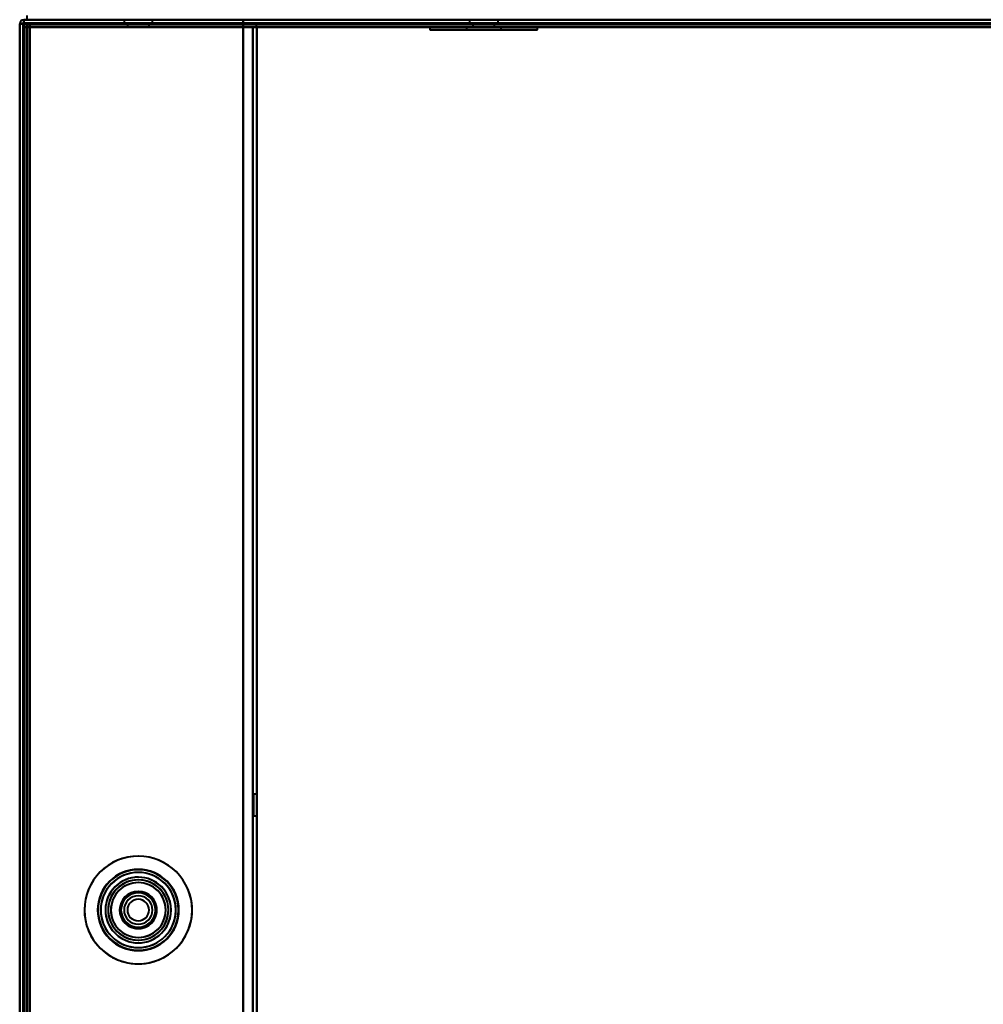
# Model space of a CAD drawing. Header units: millimetres. Extents: x -1442 to 3067, y -120 to 936.
# Tile 41 of 72: x -287 to -145, y 683 to 828. Entities that reach past the tile are written whole.
import ezdxf

# ---------------------------------------------------------------- set-up
doc = ezdxf.new("R2010")
doc.units = ezdxf.units.MM
doc.layers.add('G-IMPT', color=8, linetype='Continuous', lineweight=40)

# ---------------------------------------------------------------- blocks, each defined once
blk = doc.blocks.new('NEXA 400 CALQUES_dwg-748074-Gauche')
at = {"layer": 'G-IMPT'}
for p, q in [((-285.9, 828.37), (-285.9, 828.97)), ((-287, 827.77), (-287, 128.97)), ((-287, 827.77), (-287, 128.97)), ((-287, 827.77), (-286.4, 827.77)), ((-287, 827.77), (-286.4, 827.77)), ((-286.4, 827.77), (-287, 827.77)), ((-287, 827.77), (-286.4, 827.77)), ((-286.4, 827.77), (-287, 827.77)), ((-286.4, 827.77), (-287, 827.77)), ((-286.4, 827.77), (-287, 827.77)), ((-287, 827.77), (-286.4, 827.77)), ((249.4, 828.37), (-286.4, 828.37)), ((-286.4, 827.77), (-286.4, 828.37)), ((-286.4, 828.37), (-286.4, 827.77)), ((-286.4, 828.37), (-286.4, 827.77)), ((-286.4, 827.77), (-286.4, 828.37)), ((-285.9, 828.37), (248.9, 828.37)), ((248.9, 827.87), (-285.9, 827.87)), ((-285.9, 827.27), (-285.9, 827.87)), ((-285.9, 827.87), (-285.9, 827.27)), ((-285.9, 827.27), (-285.9, 827.87)), ((-285.9, 827.87), (-285.9, 827.27)), ((-271.6, 828.37), (-271.6, 827.87)), ((-271.6, 828.37), (-271.6, 827.87)), ((-271.6, 828.37), (-271.6, 827.87)), ((-267.4, 827.87), (-271.6, 827.87)), ((-267.4, 827.87), (-271.6, 827.87)), ((-267.4, 827.87), (-271.6, 827.87)), ((-267.4, 827.87), (-271.6, 827.87)), ((-267.4, 827.87), (-271.6, 827.87)), ((-267.4, 827.87), (-271.6, 827.87)), ((-271.6, 827.87), (-267.4, 827.87)), ((-271.6, 827.87), (-267.4, 827.87)), ((-271.6, 827.87), (-267.4, 827.87)), ((-271.6, 827.87), (-267.4, 827.87)), ((-271.6, 827.87), (-267.4, 827.87)), ((-271.6, 827.87), (-267.4, 827.87)), ((-271.1, 827.87), (-271.1, 827.37)), ((-271.1, 827.87), (-271.1, 827.37)), ((-271.1, 827.87), (-271.1, 827.37)), ((-269.5, 827.87), (-271.1, 827.87)), ((-267.9, 827.87), (-271.1, 827.87)), ((-269.5, 827.87), (-271.1, 827.87)), ((-267.9, 827.87), (-271.1, 827.87)), ((-269.5, 827.87), (-271.1, 827.87)), ((-267.9, 827.87), (-271.1, 827.87)), ((-271.1, 827.87), (-269.5, 827.87)), ((-271.1, 827.87), (-269.5, 827.87)), ((-271.1, 827.87), (-269.5, 827.87)), ((-267.9, 827.87), (-269.5, 827.87)), ((-267.9, 827.87), (-269.5, 827.87)), ((-267.9, 827.87), (-269.5, 827.87)), ((-269.5, 827.87), (-267.9, 827.87)), ((-269.5, 827.87), (-267.9, 827.87)), ((-269.5, 827.87), (-267.9, 827.87)), ((-267.9, 827.37), (-267.9, 827.87)), ((-267.9, 827.37), (-267.9, 827.87)), ((-267.9, 827.37), (-267.9, 827.87)), ((-267.4, 827.87), (-267.4, 828.37)), ((-267.4, 827.87), (-267.4, 828.37)), ((-267.4, 827.87), (-267.4, 828.37)), ((-218.5, 828.37), (-224.5, 828.37)), ((-218.5, 828.37), (-222.95, 828.37)), ((-222.95, 828.37), (-218.5, 828.37)), ((-214.05, 828.37), (-222.61, 828.37)), ((-221.05, 828.37), (-218.5, 828.37)), ((-218.5, 828.37), (-221.05, 828.37)), ((-220.86, 828.37), (-215.95, 828.37)), ((-220.6, 828.37), (-220.6, 827.87)), ((-220.6, 828.37), (-220.6, 827.87)), ((-220.6, 828.37), (-216.4, 828.37)), ((-220.6, 828.37), (-216.4, 828.37)), ((-218.5, 828.37), (-220.6, 828.37)), ((-220.6, 827.87), (-218.5, 827.87)), ((-218.5, 827.87), (-220.6, 827.87)), ((-220.6, 827.87), (-218.5, 827.87)), ((-218.5, 827.87), (-220.6, 827.87)), ((-220.1, 827.87), (-220.1, 827.37)), ((-220.1, 827.87), (-220.1, 827.37)), ((-220.1, 827.87), (-216.9, 827.87)), ((-220.1, 827.87), (-216.9, 827.87)), ((-218.5, 827.87), (-220.1, 827.87)), ((-218.5, 827.87), (-220.1, 827.87)), ((-220.1, 827.87), (-216.9, 827.87)), ((-220.1, 827.87), (-216.9, 827.87)), ((-218.5, 827.87), (-220.1, 827.87)), ((-218.5, 827.87), (-220.1, 827.87)), ((-218.5, 828.37), (-216.14, 828.37)), ((-215.95, 828.37), (-218.5, 828.37)), ((-216.4, 828.37), (-218.5, 828.37)), ((-216.4, 828.37), (-218.5, 828.37)), ((-214.39, 828.37), (-218.5, 828.37)), ((-212.5, 828.37), (-218.5, 828.37)), ((-218.5, 828.37), (-214.05, 828.37)), ((-218.5, 827.87), (-216.4, 827.87)), ((-216.4, 827.87), (-218.5, 827.87)), ((-216.9, 827.87), (-218.5, 827.87)), ((-218.5, 827.87), (-216.4, 827.87)), ((-216.4, 827.87), (-218.5, 827.87)), ((-216.9, 827.87), (-218.5, 827.87)), ((-216.9, 827.37), (-216.9, 827.87)), ((-216.9, 827.37), (-216.9, 827.87)), ((-216.4, 827.87), (-216.4, 828.37)), ((-216.4, 827.87), (-216.4, 828.37)), ((-286.5, 827.27), (-286.5, 129.47)), ((-286.5, 827.27), (-285.9, 827.27)), ((-285.9, 827.27), (-286.5, 827.27)), ((-286.5, 827.27), (-285.9, 827.27)), ((-285.9, 827.27), (-286.5, 827.27)), ((-269.5, 827.37), (-271.1, 827.37)), ((-269.5, 827.37), (-271.1, 827.37)), ((-269.5, 827.37), (-271.1, 827.37)), ((-271.1, 827.37), (-269.5, 827.37)), ((-271.1, 827.37), (-267.9, 827.37)), ((-271.1, 827.37), (-269.5, 827.37)), ((-271.1, 827.37), (-267.9, 827.37)), ((-271.1, 827.37), (-269.5, 827.37)), ((-271.1, 827.37), (-267.9, 827.37)), ((-267.9, 827.37), (-269.5, 827.37)), ((-267.9, 827.37), (-269.5, 827.37)), ((-267.9, 827.37), (-269.5, 827.37)), ((-269.5, 827.37), (-267.9, 827.37)), ((-269.5, 827.37), (-267.9, 827.37)), ((-269.5, 827.37), (-267.9, 827.37)), ((-252, 827.27), (-252.6, 827.27)), ((-252, 827.27), (-252.6, 827.27)), ((-252.6, 827.27), (-252, 827.27)), ((-252.6, 827.27), (-252, 827.27)), ((-252, 129.47), (-252, 827.27)), ((-226.45, 827.37), (-226.45, 826.87)), ((-226.45, 827.37), (-226.45, 826.87)), ((-226.45, 827.37), (-211.16, 827.37)), ((-215.45, 827.37), (-226.45, 827.37)), ((-226.45, 827.37), (-211.16, 827.37)), ((-215.45, 827.37), (-226.45, 827.37)), ((-226.45, 826.87), (-215.45, 826.87)), ((-211.16, 826.87), (-226.45, 826.87)), ((-226.45, 826.87), (-215.45, 826.87)), ((-211.16, 826.87), (-226.45, 826.87)), ((-225.84, 827.37), (-215.45, 827.37)), ((-225.84, 827.37), (-215.45, 827.37)), ((-215.45, 826.87), (-225.84, 826.87)), ((-215.45, 826.87), (-225.84, 826.87)), ((-210.55, 827.37), (-221.55, 827.37)), ((-210.55, 827.37), (-221.55, 827.37)), ((-221.55, 826.87), (-210.55, 826.87)), ((-221.55, 826.87), (-210.55, 826.87)), ((-221.05, 827.37), (-221.05, 826.87)), ((-221.05, 827.37), (-221.05, 826.87)), ((-221.05, 827.37), (-218.5, 827.37)), ((-218.5, 827.37), (-221.05, 827.37)), ((-221.05, 827.37), (-218.5, 827.37)), ((-218.5, 827.37), (-221.05, 827.37)), ((-221.05, 826.87), (-216.14, 826.87)), ((-217.52, 826.87), (-221.05, 826.87)), ((-221.05, 826.87), (-216.14, 826.87)), ((-217.52, 826.87), (-221.05, 826.87)), ((-215.95, 827.37), (-220.86, 827.37)), ((-215.95, 827.37), (-220.86, 827.37)), ((-220.86, 826.87), (-217.52, 826.87)), ((-220.86, 826.87), (-217.52, 826.87)), ((-220.1, 827.37), (-218.5, 827.37)), ((-218.5, 827.37), (-220.1, 827.37)), ((-220.1, 827.37), (-218.5, 827.37)), ((-218.5, 827.37), (-220.1, 827.37)), ((-215.95, 826.87), (-219.48, 826.87)), ((-215.95, 826.87), (-219.48, 826.87)), ((-218.5, 827.37), (-216.9, 827.37)), ((-218.5, 827.37), (-215.95, 827.37)), ((-216.9, 827.37), (-218.5, 827.37)), ((-216.14, 827.37), (-218.5, 827.37)), ((-218.5, 827.37), (-216.9, 827.37)), ((-218.5, 827.37), (-215.95, 827.37)), ((-216.9, 827.37), (-218.5, 827.37)), ((-216.14, 827.37), (-218.5, 827.37)), ((-217.52, 826.87), (-215.95, 826.87)), ((-217.52, 826.87), (-215.95, 826.87)), ((-216.14, 826.87), (-215.95, 826.87)), ((-216.14, 826.87), (-215.95, 826.87)), ((-215.95, 826.87), (-215.95, 827.37)), ((-215.95, 826.87), (-215.95, 827.37)), ((-215.45, 827.37), (-210.55, 827.37)), ((-215.45, 827.37), (-210.55, 827.37)), ((-210.55, 826.87), (-215.45, 826.87)), ((-210.55, 826.87), (-215.45, 826.87)), ((-211.16, 827.37), (-210.55, 827.37)), ((-211.16, 827.37), (-210.55, 827.37)), ((-210.55, 826.87), (-211.16, 826.87)), ((-210.55, 826.87), (-211.16, 826.87)), ((-210.55, 826.87), (-210.55, 827.37)), ((-210.55, 826.87), (-210.55, 827.37)), ((-252, 713.97), (-252.5, 713.97)), ((-252, 713.97), (-252.5, 713.97)), ((-252.5, 710.77), (-252.5, 713.97)), ((-252.5, 710.77), (-252.5, 713.97)), ((-252.5, 710.77), (-252.5, 713.97)), ((-252.5, 710.77), (-252.5, 713.97)), ((-252.5, 713.97), (-252.5, 710.77)), ((-252.5, 713.97), (-252.5, 710.77)), ((-252.5, 713.97), (-252.5, 710.77)), ((-252.5, 713.97), (-252.5, 710.77)), ((-252, 712.37), (-252, 713.97)), ((-252, 710.77), (-252, 713.97)), ((-252, 712.37), (-252, 713.97)), ((-252, 710.77), (-252, 713.97)), ((-252, 713.97), (-252, 712.37)), ((-252, 713.97), (-252, 712.37)), ((-252, 710.77), (-252, 712.37)), ((-252, 710.77), (-252, 712.37)), ((-252, 712.37), (-252, 710.77)), ((-252, 712.37), (-252, 710.77)), ((-252.5, 710.77), (-252, 710.77)), ((-252.5, 710.77), (-252, 710.77))]:
    blk.add_line(p, q, dxfattribs=at)
at = {"layer": 'G-IMPT', "flags": 128}
for points in [[(-286.45, 827.82), (-286.59, 827.81), (-286.73, 827.8), (-286.86, 827.78), (-287, 827.77)], [(-287, 827.77), (-286.86, 827.78), (-286.73, 827.8), (-286.59, 827.81), (-286.45, 827.82)], [(-287, 128.97), (-287, 303.67), (-287, 478.37), (-287, 653.07), (-287, 827.77)], [(-287, 827.77), (-287, 653.07), (-287, 478.37), (-287, 303.67), (-287, 128.97)], [(-287, 128.97), (-287, 303.67), (-287, 478.37), (-287, 653.07), (-287, 827.77)], [(-287, 827.77), (-286.88, 827.77), (-286.75, 827.77), (-286.63, 827.77), (-286.5, 827.77)], [(-287, 827.77), (-287, 653.07), (-287, 478.37), (-287, 303.67), (-287, 128.97)], [(-287, 827.77), (-287, 653.07), (-287, 478.37), (-287, 303.67), (-287, 128.97)], [(-286.5, 827.77), (-286.63, 827.77), (-286.75, 827.77), (-286.88, 827.77), (-287, 827.77)], [(-287, 128.97), (-287, 303.67), (-287, 478.37), (-287, 653.07), (-287, 827.77)], [(-287, 128.97), (-287, 303.67), (-287, 478.37), (-287, 653.07), (-287, 827.77)], [(-287, 827.77), (-287, 653.07), (-287, 478.37), (-287, 303.67), (-287, 128.97)], [(-287, 827.77), (-286.86, 827.77), (-286.73, 827.77), (-286.59, 827.77), (-286.45, 827.77)], [(-286.45, 827.77), (-286.59, 827.77), (-286.73, 827.77), (-286.86, 827.77), (-287, 827.77)], [(-286.5, 827.77), (-286.63, 827.77), (-286.75, 827.77), (-286.88, 827.77), (-287, 827.77)], [(-287, 827.77), (-287, 653.07), (-287, 478.37), (-287, 303.67), (-287, 128.97)], [(-287, 827.77), (-286.88, 827.77), (-286.75, 827.77), (-286.63, 827.77), (-286.5, 827.77)], [(-287, 128.97), (-287, 303.67), (-287, 478.37), (-287, 653.07), (-287, 827.77)], [(-286.5, 827.77), (-286.5, 827.65), (-286.5, 827.52), (-286.5, 827.4), (-286.5, 827.27)], [(-286.5, 827.27), (-286.5, 827.4), (-286.5, 827.52), (-286.5, 827.65), (-286.5, 827.77)], [(-286.5, 827.77), (-286.5, 653.07), (-286.5, 478.37), (-286.5, 303.67), (-286.5, 128.97)], [(-286.45, 827.77), (-286.46, 827.77), (-286.48, 827.77), (-286.49, 827.77), (-286.5, 827.77)], [(-286.5, 827.77), (-286.5, 653.07), (-286.5, 478.37), (-286.5, 303.67), (-286.5, 128.97)], [(-286.5, 128.97), (-286.5, 303.67), (-286.5, 478.37), (-286.5, 653.07), (-286.5, 827.77)], [(-286.5, 128.97), (-286.5, 303.67), (-286.5, 478.37), (-286.5, 653.07), (-286.5, 827.77)], [(-286.5, 827.77), (-286.5, 827.65), (-286.5, 827.52), (-286.5, 827.4), (-286.5, 827.27)], [(-286.5, 827.27), (-286.5, 827.4), (-286.5, 827.52), (-286.5, 827.65), (-286.5, 827.77)], [(-286.5, 827.77), (-286.49, 827.77), (-286.48, 827.77), (-286.46, 827.77), (-286.45, 827.77)], [(-254, 827.87), (-262.11, 827.86), (-270.23, 827.85), (-278.34, 827.83), (-286.45, 827.82)], [(-286.45, 827.82), (-278.34, 827.83), (-270.23, 827.85), (-262.11, 827.86), (-254, 827.87)], [(-286.4, 827.77), (-286.41, 827.77), (-286.43, 827.77), (-286.44, 827.77), (-286.45, 827.77)], [(-286.45, 827.77), (-278.34, 827.77), (-270.23, 827.77), (-262.11, 827.77), (-254, 827.77)], [(-254, 827.77), (-262.11, 827.77), (-270.23, 827.77), (-278.34, 827.77), (-286.45, 827.77)], [(-286.45, 827.77), (-286.44, 827.77), (-286.43, 827.77), (-286.41, 827.77), (-286.4, 827.77)], [(249.4, 828.37), (115.45, 828.37), (-18.5, 828.37), (-152.45, 828.37), (-286.4, 828.37)], [(-286.4, 828.37), (-286.4, 828.25), (-286.4, 828.12), (-286.4, 828), (-286.4, 827.87)], [(-285.9, 828.37), (-286.03, 828.37), (-286.15, 828.37), (-286.28, 828.37), (-286.4, 828.37)], [(-286.4, 827.87), (-286.4, 828), (-286.4, 828.12), (-286.4, 828.25), (-286.4, 828.37)], [(-286.4, 828.37), (-286.28, 828.37), (-286.15, 828.37), (-286.03, 828.37), (-285.9, 828.37)], [(-285.9, 828.37), (-286.03, 828.37), (-286.15, 828.37), (-286.28, 828.37), (-286.4, 828.37)], [(-286.4, 828.37), (-152.45, 828.37), (-18.5, 828.37), (115.45, 828.37), (249.4, 828.37)], [(-286.4, 828.37), (-286.4, 828.25), (-286.4, 828.12), (-286.4, 828), (-286.4, 827.87)], [(-286.4, 827.87), (-286.4, 828), (-286.4, 828.12), (-286.4, 828.25), (-286.4, 828.37)], [(-254, 827.87), (-262.1, 827.87), (-270.2, 827.87), (-278.3, 827.87), (-286.4, 827.87)], [(-286.4, 827.87), (-278.3, 827.87), (-270.2, 827.87), (-262.1, 827.87), (-254, 827.87)], [(249.4, 827.87), (115.45, 827.87), (-18.5, 827.87), (-152.45, 827.87), (-286.4, 827.87)], [(-286.4, 827.87), (-286.28, 827.87), (-286.15, 827.87), (-286.03, 827.87), (-285.9, 827.87)], [(-286.4, 827.87), (-286.4, 827.86), (-286.4, 827.85), (-286.4, 827.83), (-286.4, 827.82)], [(-285.9, 827.87), (-286.03, 827.87), (-286.15, 827.87), (-286.28, 827.87), (-286.4, 827.87)], [(-285.9, 827.87), (-286.03, 827.87), (-286.15, 827.87), (-286.28, 827.87), (-286.4, 827.87)], [(-286.4, 827.87), (-152.45, 827.87), (-18.5, 827.87), (115.45, 827.87), (249.4, 827.87)], [(-286.4, 827.87), (-286.28, 827.87), (-286.15, 827.87), (-286.03, 827.87), (-285.9, 827.87)], [(-286.4, 827.82), (-286.4, 827.83), (-286.4, 827.85), (-286.4, 827.86), (-286.4, 827.87)], [(-286.4, 827.82), (-286.4, 827.81), (-286.4, 827.8), (-286.4, 827.78), (-286.4, 827.77)], [(-286.4, 827.77), (-286.4, 827.78), (-286.4, 827.8), (-286.4, 827.81), (-286.4, 827.82)], [(-286.4, 128.97), (-286.4, 303.67), (-286.4, 478.37), (-286.4, 653.07), (-286.4, 827.77)], [(-286.4, 128.97), (-286.4, 303.67), (-286.4, 478.37), (-286.4, 653.07), (-286.4, 827.77)], [(-286.4, 827.77), (-152.45, 827.77), (-18.5, 827.77), (115.45, 827.77), (249.4, 827.77)], [(-286.4, 128.97), (-286.4, 303.67), (-286.4, 478.37), (-286.4, 653.07), (-286.4, 827.77)], [(-286.4, 827.77), (-278.3, 827.77), (-270.2, 827.77), (-262.1, 827.77), (-254, 827.77)], [(-254, 827.77), (-262.1, 827.77), (-270.2, 827.77), (-278.3, 827.77), (-286.4, 827.77)], [(-286.4, 827.77), (-286.4, 653.07), (-286.4, 478.37), (-286.4, 303.67), (-286.4, 128.97)], [(-286.4, 128.97), (-286.4, 303.67), (-286.4, 478.37), (-286.4, 653.07), (-286.4, 827.77)], [(249.4, 827.77), (115.45, 827.77), (-18.5, 827.77), (-152.45, 827.77), (-286.4, 827.77)], [(-286.4, 827.77), (-286.4, 653.07), (-286.4, 478.37), (-286.4, 303.67), (-286.4, 128.97)], [(-286.4, 827.77), (-286.4, 653.07), (-286.4, 478.37), (-286.4, 303.67), (-286.4, 128.97)], [(-254, 827.77), (-262.1, 827.77), (-270.2, 827.77), (-278.3, 827.77), (-286.4, 827.77)], [(-286.4, 827.77), (-286.4, 653.07), (-286.4, 478.37), (-286.4, 303.67), (-286.4, 128.97)], [(-254, 827.77), (-262.1, 827.77), (-270.2, 827.77), (-278.3, 827.77), (-286.4, 827.77)], [(-286.4, 827.77), (-278.3, 827.77), (-270.2, 827.77), (-262.1, 827.77), (-254, 827.77)], [(-286.4, 128.97), (-286.4, 303.67), (-286.4, 478.37), (-286.4, 653.07), (-286.4, 827.77)], [(-286.4, 827.77), (-278.3, 827.77), (-270.2, 827.77), (-262.1, 827.77), (-254, 827.77)], [(-286.4, 827.77), (-152.45, 827.77), (-18.5, 827.77), (115.45, 827.77), (249.4, 827.77)], [(249.4, 827.77), (115.45, 827.77), (-18.5, 827.77), (-152.45, 827.77), (-286.4, 827.77)], [(-286.4, 827.77), (-286.4, 653.07), (-286.4, 478.37), (-286.4, 303.67), (-286.4, 128.97)], [(249.4, 827.77), (115.45, 827.77), (-18.5, 827.77), (-152.45, 827.77), (-286.4, 827.77)], [(-286.4, 827.77), (-286.4, 653.07), (-286.4, 478.37), (-286.4, 303.67), (-286.4, 128.97)], [(-286.4, 128.97), (-286.4, 303.67), (-286.4, 478.37), (-286.4, 653.07), (-286.4, 827.77)], [(-286.4, 827.77), (-152.45, 827.77), (-18.5, 827.77), (115.45, 827.77), (249.4, 827.77)], [(-285.9, 828.37), (-152.2, 828.37), (-18.5, 828.37), (115.2, 828.37), (248.9, 828.37)], [(-254, 828.37), (-261.98, 828.37), (-269.95, 828.37), (-277.93, 828.37), (-285.9, 828.37)], [(-285.9, 828.37), (-152.2, 828.37), (-18.5, 828.37), (115.2, 828.37), (248.9, 828.37)], [(248.9, 828.37), (115.2, 828.37), (-18.5, 828.37), (-152.2, 828.37), (-285.9, 828.37)], [(-285.9, 827.87), (-152.2, 827.87), (-18.5, 827.87), (115.2, 827.87), (248.9, 827.87)], [(-285.9, 827.37), (-285.9, 827.5), (-285.9, 827.62), (-285.9, 827.75), (-285.9, 827.87)], [(248.9, 827.87), (115.2, 827.87), (-18.5, 827.87), (-152.2, 827.87), (-285.9, 827.87)], [(-285.9, 827.87), (-285.9, 827.75), (-285.9, 827.62), (-285.9, 827.5), (-285.9, 827.37)], [(-285.9, 827.87), (-152.2, 827.87), (-18.5, 827.87), (115.2, 827.87), (248.9, 827.87)], [(248.9, 827.87), (115.2, 827.87), (-18.5, 827.87), (-152.2, 827.87), (-285.9, 827.87)], [(-285.9, 827.87), (-152.2, 827.87), (-18.5, 827.87), (115.2, 827.87), (248.9, 827.87)], [(248.9, 827.87), (115.2, 827.87), (-18.5, 827.87), (-152.2, 827.87), (-285.9, 827.87)], [(248.9, 827.87), (115.2, 827.87), (-18.5, 827.87), (-152.2, 827.87), (-285.9, 827.87)], [(-285.9, 827.87), (-285.9, 827.75), (-285.9, 827.62), (-285.9, 827.5), (-285.9, 827.37)], [(-285.9, 827.37), (-285.9, 827.5), (-285.9, 827.62), (-285.9, 827.75), (-285.9, 827.87)], [(-285.9, 827.87), (-152.2, 827.87), (-18.5, 827.87), (115.2, 827.87), (248.9, 827.87)], [(248.9, 827.87), (115.2, 827.87), (-18.5, 827.87), (-152.2, 827.87), (-285.9, 827.87)], [(-285.9, 827.87), (-152.2, 827.87), (-18.5, 827.87), (115.2, 827.87), (248.9, 827.87)], [(248.9, 827.87), (115.2, 827.87), (-18.5, 827.87), (-152.2, 827.87), (-285.9, 827.87)], [(-285.9, 827.87), (-152.2, 827.87), (-18.5, 827.87), (115.2, 827.87), (248.9, 827.87)], [(-285.5, 827.37), (-285.5, 827.5), (-285.5, 827.62), (-285.5, 827.75), (-285.5, 827.87)], [(-285.5, 827.87), (-277.63, 827.87), (-269.75, 827.87), (-261.88, 827.87), (-254, 827.87)], [(-254, 827.87), (-261.88, 827.87), (-269.75, 827.87), (-277.63, 827.87), (-285.5, 827.87)], [(-285.5, 827.87), (-285.5, 827.75), (-285.5, 827.62), (-285.5, 827.5), (-285.5, 827.37)], [(-285.5, 827.37), (-285.5, 827.5), (-285.5, 827.62), (-285.5, 827.75), (-285.5, 827.87)], [(-285.5, 827.87), (-285.5, 827.75), (-285.5, 827.62), (-285.5, 827.5), (-285.5, 827.37)], [(-285.5, 827.87), (-277.63, 827.87), (-269.75, 827.87), (-261.88, 827.87), (-254, 827.87)], [(-254, 827.87), (-261.88, 827.87), (-269.75, 827.87), (-277.63, 827.87), (-285.5, 827.87)], [(-254, 828.37), (-254, 828.25), (-254, 828.12), (-254, 828), (-254, 827.87)], [(-254, 827.87), (-254, 828), (-254, 828.12), (-254, 828.25), (-254, 828.37)], [(-254, 828.37), (-254, 828.25), (-254, 828.12), (-254, 828), (-254, 827.87)], [(-254, 827.87), (-254, 828), (-254, 828.12), (-254, 828.25), (-254, 828.37)], [(-254, 827.87), (-253.65, 827.87), (-253.3, 827.87), (-252.95, 827.87), (-252.6, 827.87)], [(-252.6, 827.87), (-252.95, 827.87), (-253.3, 827.87), (-253.65, 827.87), (-254, 827.87)], [(-254, 827.87), (-253.65, 827.87), (-253.3, 827.87), (-252.95, 827.87), (-252.6, 827.87)], [(-252.6, 827.87), (-252.95, 827.87), (-253.3, 827.87), (-253.65, 827.87), (-254, 827.87)], [(-254, 827.77), (-254, 827.65), (-254, 827.52), (-254, 827.4), (-254, 827.27)], [(-254, 827.27), (-254, 827.4), (-254, 827.52), (-254, 827.65), (-254, 827.77)], [(-254, 827.77), (-254, 827.65), (-254, 827.52), (-254, 827.4), (-254, 827.27)], [(-254, 827.27), (-254, 827.4), (-254, 827.52), (-254, 827.65), (-254, 827.77)], [(-254, 827.27), (-254, 827.4), (-254, 827.52), (-254, 827.65), (-254, 827.77)], [(-254, 827.77), (-254, 827.65), (-254, 827.52), (-254, 827.4), (-254, 827.27)], [(-254, 827.77), (-254, 827.65), (-254, 827.52), (-254, 827.4), (-254, 827.27)], [(-254, 827.27), (-254, 827.4), (-254, 827.52), (-254, 827.65), (-254, 827.77)], [(-286.5, 129.37), (-286.5, 303.87), (-286.5, 478.37), (-286.5, 652.87), (-286.5, 827.37)], [(-286.5, 827.37), (-278, 827.36), (-269.5, 827.35), (-261, 827.33), (-252.5, 827.32)], [(-252.5, 827.37), (-261, 827.37), (-269.5, 827.37), (-278, 827.37), (-286.5, 827.37)], [(-286.5, 827.37), (-278, 827.37), (-269.5, 827.37), (-261, 827.37), (-252.5, 827.37)], [(-252.5, 827.32), (-261, 827.33), (-269.5, 827.35), (-278, 827.36), (-286.5, 827.37)], [(-286.5, 827.37), (-286.5, 652.87), (-286.5, 478.37), (-286.5, 303.87), (-286.5, 129.37)], [(-286.5, 129.37), (-286.5, 303.87), (-286.5, 478.37), (-286.5, 652.87), (-286.5, 827.37)], [(-286.5, 827.37), (-286.5, 652.87), (-286.5, 478.37), (-286.5, 303.87), (-286.5, 129.37)], [(-286.5, 129.47), (-286.5, 303.92), (-286.5, 478.37), (-286.5, 652.82), (-286.5, 827.27)], [(-286.5, 827.27), (-286.5, 652.82), (-286.5, 478.37), (-286.5, 303.92), (-286.5, 129.47)], [(-286, 827.27), (-286.13, 827.27), (-286.25, 827.27), (-286.38, 827.27), (-286.5, 827.27)], [(-286.5, 827.27), (-286.5, 652.82), (-286.5, 478.37), (-286.5, 303.92), (-286.5, 129.47)], [(-286.5, 129.47), (-286.5, 303.92), (-286.5, 478.37), (-286.5, 652.82), (-286.5, 827.27)], [(-286.5, 827.27), (-286.38, 827.27), (-286.25, 827.27), (-286.13, 827.27), (-286, 827.27)], [(-286.5, 827.27), (-286.5, 652.82), (-286.5, 478.37), (-286.5, 303.92), (-286.5, 129.47)], [(-286.5, 129.47), (-286.5, 303.92), (-286.5, 478.37), (-286.5, 652.82), (-286.5, 827.27)], [(-286.5, 827.27), (-286.5, 652.82), (-286.5, 478.37), (-286.5, 303.92), (-286.5, 129.47)], [(-286.5, 129.47), (-286.5, 303.92), (-286.5, 478.37), (-286.5, 652.82), (-286.5, 827.27)], [(-286.5, 827.27), (-286.38, 827.27), (-286.25, 827.27), (-286.13, 827.27), (-286, 827.27)], [(-286, 827.27), (-286.13, 827.27), (-286.25, 827.27), (-286.38, 827.27), (-286.5, 827.27)], [(-286.5, 827.27), (-286.5, 652.82), (-286.5, 478.37), (-286.5, 303.92), (-286.5, 129.47)], [(-286.5, 129.47), (-286.5, 303.92), (-286.5, 478.37), (-286.5, 652.82), (-286.5, 827.27)], [(-286.5, 827.27), (-286.5, 652.82), (-286.5, 478.37), (-286.5, 303.92), (-286.5, 129.47)], [(-286.5, 129.47), (-286.5, 303.92), (-286.5, 478.37), (-286.5, 652.82), (-286.5, 827.27)], [(-286, 129.47), (-286, 303.92), (-286, 478.37), (-286, 652.82), (-286, 827.27)], [(-286, 827.27), (-286, 652.82), (-286, 478.37), (-286, 303.92), (-286, 129.47)], [(-286, 129.47), (-286, 303.92), (-286, 478.37), (-286, 652.82), (-286, 827.27)], [(-286, 827.27), (-285.99, 827.27), (-285.98, 827.27), (-285.96, 827.27), (-285.95, 827.27)], [(-286, 827.27), (-286, 652.82), (-286, 478.37), (-286, 303.92), (-286, 129.47)], [(-286, 129.47), (-286, 303.92), (-286, 478.37), (-286, 652.82), (-286, 827.27)], [(-286, 827.27), (-286, 652.82), (-286, 478.37), (-286, 303.92), (-286, 129.47)], [(-285.95, 827.27), (-285.96, 827.27), (-285.98, 827.27), (-285.99, 827.27), (-286, 827.27)], [(-285.95, 827.27), (-285.94, 827.27), (-285.93, 827.27), (-285.91, 827.27), (-285.9, 827.27)], [(-285.9, 827.27), (-285.91, 827.27), (-285.93, 827.27), (-285.94, 827.27), (-285.95, 827.27)], [(-285.9, 827.37), (-152.2, 827.37), (-18.5, 827.37), (115.2, 827.37), (248.9, 827.37)], [(248.9, 827.37), (115.2, 827.37), (-18.5, 827.37), (-152.2, 827.37), (-285.9, 827.37)], [(-285.9, 827.32), (-285.9, 827.33), (-285.9, 827.35), (-285.9, 827.36), (-285.9, 827.37)], [(-285.9, 827.37), (-152.2, 827.37), (-18.5, 827.37), (115.2, 827.37), (248.9, 827.37)], [(248.9, 827.37), (115.2, 827.37), (-18.5, 827.37), (-152.2, 827.37), (-285.9, 827.37)], [(-285.9, 827.37), (-152.2, 827.37), (-18.5, 827.37), (115.2, 827.37), (248.9, 827.37)], [(-285.9, 827.37), (-285.9, 827.36), (-285.9, 827.35), (-285.9, 827.33), (-285.9, 827.32)], [(248.9, 827.37), (115.2, 827.37), (-18.5, 827.37), (-152.2, 827.37), (-285.9, 827.37)], [(-285.9, 827.27), (-285.9, 827.28), (-285.9, 827.3), (-285.9, 827.31), (-285.9, 827.32)], [(-285.9, 827.32), (-285.9, 827.31), (-285.9, 827.3), (-285.9, 827.28), (-285.9, 827.27)], [(-285.9, 827.27), (-285.9, 652.82), (-285.9, 478.37), (-285.9, 303.92), (-285.9, 129.47)], [(248.9, 827.27), (115.2, 827.27), (-18.5, 827.27), (-152.2, 827.27), (-285.9, 827.27)], [(-285.9, 827.27), (-285.9, 652.82), (-285.9, 478.37), (-285.9, 303.92), (-285.9, 129.47)], [(-285.9, 129.47), (-285.9, 303.92), (-285.9, 478.37), (-285.9, 652.82), (-285.9, 827.27)], [(-285.9, 827.27), (-277.93, 827.27), (-269.95, 827.27), (-261.98, 827.27), (-254, 827.27)], [(-254, 827.27), (-261.98, 827.27), (-269.95, 827.27), (-277.93, 827.27), (-285.9, 827.27)], [(-285.9, 827.27), (-285.9, 652.82), (-285.9, 478.37), (-285.9, 303.92), (-285.9, 129.47)], [(-254, 827.27), (-261.98, 827.27), (-269.95, 827.27), (-277.93, 827.27), (-285.9, 827.27)], [(-285.9, 129.47), (-285.9, 303.92), (-285.9, 478.37), (-285.9, 652.82), (-285.9, 827.27)], [(-285.9, 827.27), (-277.93, 827.27), (-269.95, 827.27), (-261.98, 827.27), (-254, 827.27)], [(-285.9, 129.47), (-285.9, 303.92), (-285.9, 478.37), (-285.9, 652.82), (-285.9, 827.27)], [(-285.9, 827.27), (-152.2, 827.27), (-18.5, 827.27), (115.2, 827.27), (248.9, 827.27)], [(-285.5, 827.37), (-277.25, 827.37), (-269, 827.37), (-260.75, 827.37), (-252.5, 827.37)], [(-252.5, 827.37), (-260.75, 827.37), (-269, 827.37), (-277.25, 827.37), (-285.5, 827.37)], [(-252.5, 827.32), (-260.75, 827.33), (-269, 827.35), (-277.25, 827.36), (-285.5, 827.37)], [(-285.5, 827.37), (-277.25, 827.36), (-269, 827.35), (-260.75, 827.33), (-252.5, 827.32)], [(-252.5, 827.32), (-260.75, 827.31), (-269, 827.3), (-277.25, 827.28), (-285.5, 827.27)], [(-285.5, 827.27), (-277.25, 827.28), (-269, 827.3), (-260.75, 827.31), (-252.5, 827.32)], [(-285.5, 827.27), (-285.5, 652.82), (-285.5, 478.37), (-285.5, 303.92), (-285.5, 129.47)], [(-285.5, 129.47), (-285.5, 303.92), (-285.5, 478.37), (-285.5, 652.82), (-285.5, 827.27)], [(-252.5, 827.27), (-260.75, 827.27), (-269, 827.27), (-277.25, 827.27), (-285.5, 827.27)], [(-285.5, 827.27), (-277.63, 827.27), (-269.75, 827.27), (-261.88, 827.27), (-254, 827.27)], [(-285.5, 827.27), (-285.5, 652.82), (-285.5, 478.37), (-285.5, 303.92), (-285.5, 129.47)], [(-285.5, 129.47), (-285.5, 303.92), (-285.5, 478.37), (-285.5, 652.82), (-285.5, 827.27)], [(-285.5, 827.27), (-277.25, 827.27), (-269, 827.27), (-260.75, 827.27), (-252.5, 827.27)], [(-254, 827.27), (-261.88, 827.27), (-269.75, 827.27), (-277.63, 827.27), (-285.5, 827.27)], [(-285.5, 129.47), (-285.5, 303.92), (-285.5, 478.37), (-285.5, 652.82), (-285.5, 827.27)], [(-285.5, 827.27), (-285.5, 652.82), (-285.5, 478.37), (-285.5, 303.92), (-285.5, 129.47)], [(-285.5, 827.27), (-285.5, 652.82), (-285.5, 478.37), (-285.5, 303.92), (-285.5, 129.47)], [(-254, 827.27), (-261.88, 827.27), (-269.75, 827.27), (-277.63, 827.27), (-285.5, 827.27)], [(-285.5, 129.47), (-285.5, 303.92), (-285.5, 478.37), (-285.5, 652.82), (-285.5, 827.27)], [(-285.5, 827.27), (-277.63, 827.27), (-269.75, 827.27), (-261.88, 827.27), (-254, 827.27)], [(-254, 827.27), (-254, 652.82), (-254, 478.37), (-254, 303.92), (-254, 129.47)], [(-252.6, 827.27), (-252.95, 827.27), (-253.3, 827.27), (-253.65, 827.27), (-254, 827.27)], [(-254, 827.27), (-253.65, 827.27), (-253.3, 827.27), (-252.95, 827.27), (-252.6, 827.27)], [(-254, 129.47), (-254, 303.92), (-254, 478.37), (-254, 652.82), (-254, 827.27)], [(-254, 827.27), (-128.28, 827.27), (-2.55, 827.27), (123.17, 827.27), (248.9, 827.27)], [(-252.6, 827.27), (-252.95, 827.27), (-253.3, 827.27), (-253.65, 827.27), (-254, 827.27)], [(-254, 129.47), (-254, 303.92), (-254, 478.37), (-254, 652.82), (-254, 827.27)], [(-254, 827.27), (-254, 652.82), (-254, 478.37), (-254, 303.92), (-254, 129.47)], [(248.9, 827.27), (123.17, 827.27), (-2.55, 827.27), (-128.28, 827.27), (-254, 827.27)], [(-254, 129.47), (-254, 303.92), (-254, 478.37), (-254, 652.82), (-254, 827.27)], [(-254, 827.27), (-253.65, 827.27), (-253.3, 827.27), (-252.95, 827.27), (-252.6, 827.27)], [(-254, 827.27), (-254, 652.82), (-254, 478.37), (-254, 303.92), (-254, 129.47)], [(-254, 129.47), (-254, 303.92), (-254, 478.37), (-254, 652.82), (-254, 827.27)], [(-254, 827.27), (-128.28, 827.27), (-2.55, 827.27), (123.17, 827.27), (248.9, 827.27)], [(248.9, 827.27), (123.17, 827.27), (-2.55, 827.27), (-128.28, 827.27), (-254, 827.27)], [(-254, 827.27), (-254, 652.82), (-254, 478.37), (-254, 303.92), (-254, 129.47)], [(-252.6, 129.47), (-252.6, 303.92), (-252.6, 478.37), (-252.6, 652.82), (-252.6, 827.27)], [(-252.6, 827.27), (-252.6, 652.82), (-252.6, 478.37), (-252.6, 303.92), (-252.6, 129.47)], [(-252.6, 129.47), (-252.6, 303.92), (-252.6, 478.37), (-252.6, 652.82), (-252.6, 827.27)], [(-252.6, 827.27), (-252.6, 652.82), (-252.6, 478.37), (-252.6, 303.92), (-252.6, 129.47)], [(-252, 827.27), (-252.13, 827.28), (-252.25, 827.3), (-252.38, 827.31), (-252.5, 827.32)], [(-252.5, 827.32), (-252.38, 827.31), (-252.25, 827.3), (-252.13, 827.28), (-252, 827.27)], [(-252, 827.27), (-252.13, 827.27), (-252.25, 827.27), (-252.38, 827.27), (-252.5, 827.27)], [(-252.5, 827.27), (-252.38, 827.27), (-252.25, 827.27), (-252.13, 827.27), (-252, 827.27)], [(-252, 827.27), (-252, 660.8), (-252, 494.32), (-252, 327.85), (-252, 161.37)], [(-252, 161.37), (-252, 327.85), (-252, 494.32), (-252, 660.8), (-252, 827.27)], [(-252, 161.37), (-252, 327.85), (-252, 494.32), (-252, 660.8), (-252, 827.27)], [(-252, 827.27), (-252, 660.8), (-252, 494.32), (-252, 327.85), (-252, 161.37)]]:
    blk.add_lwpolyline(points, dxfattribs=at)
at = {"layer": 'G-IMPT'}
for centre, radius, start, end in [((-286.4, 827.77), 0.6, 90, 180), ((-286.4, 827.77), 0.6, 90, 180), ((-286.4, 827.77), 0.6, 90, 180), ((-286.4, 827.77), 0.6, 90, 180), ((-252.6, 827.27), 0.6, 0, 90), ((-252.6, 827.27), 0.6, 360, 90), ((-252.6, 827.27), 0.6, 0, 90), ((-252.6, 827.27), 0.6, 0, 90), ((-269.5, 696.87), 7.95, 22.5227, 202.5227), ((-269.5, 696.87), 7.95, 22.5227, 202.5227), ((-269.5, 696.87), 7.95, 22.5227, 202.5227), ((-269.5, 696.87), 7.95, 22.5227, 202.5227), ((-269.5, 696.87), 7.95, 0, 180), ((-269.5, 696.87), 7.95, 360, 180), ((-269.5, 696.87), 7.95, 0, 180), ((-269.5, 696.87), 7.95, 0, 180), ((-269.5, 696.87), 6, 90, 270), ((-269.5, 696.87), 6, 90, 180), ((-269.5, 696.87), 6, 0, 180), ((-269.5, 696.87), 6, 0, 180), ((-269.5, 696.87), 6, 360, 180), ((-269.5, 696.87), 6, 360, 180), ((-269.5, 696.87), 6, 0, 180), ((-269.5, 696.87), 6, 0, 180), ((-269.5, 696.87), 6, 360, 180), ((-269.5, 696.87), 6, 0, 180), ((-269.5, 696.87), 6, 0, 180), ((-269.5, 696.87), 6, 360, 180), ((-269.5, 696.87), 6, 360, 180), ((-269.5, 696.87), 6, 0, 180), ((-269.5, 696.87), 5.95, 22.5227, 202.5227), ((-269.5, 696.87), 5.95, 22.5227, 202.5227), ((-269.5, 696.87), 5.95, 22.5227, 202.5227), ((-269.5, 696.87), 5.95, 360, 180), ((-269.5, 696.87), 5.95, 360, 180), ((-269.5, 696.87), 5.95, 0, 180), ((-269.5, 696.87), 6, 270, 90), ((-269.5, 696.87), 6, 0, 90), ((-269.5, 696.87), 5.55, 22.5227, 202.5227), ((-269.5, 696.87), 5.55, 22.5227, 202.5227), ((-269.5, 696.87), 5.55, 0, 180), ((-269.5, 696.87), 5.55, 0, 180), ((-269.5, 696.87), 4.85, 22.5227, 202.5227), ((-269.5, 696.87), 4.85, 22.5227, 202.5227), ((-269.5, 696.87), 4.85, 22.5227, 202.5227), ((-269.5, 696.87), 4.85, 22.5227, 202.5227), ((-269.5, 696.87), 4.85, 0, 180), ((-269.5, 696.87), 4.85, 0, 180), ((-269.5, 696.87), 4.85, 0, 180), ((-269.5, 696.87), 4.85, 0, 180), ((-269.5, 696.87), 4.45, 0, 180), ((-269.5, 696.87), 4.45, 22.5227, 202.5227), ((-269.5, 696.87), 4.45, 22.5227, 180), ((-269.5, 696.87), 4.45, 22.5227, 202.5227), ((-269.5, 696.87), 4.45, 22.5227, 202.5227), ((-269.5, 696.87), 4.45, 90, 202.5227), ((-269.5, 696.87), 4.45, 22.5227, 202.5227), ((-269.5, 696.87), 4.45, 90, 270), ((-269.5, 696.87), 4.45, 22.5227, 202.5227), ((-269.5, 696.87), 4.45, 360, 180), ((-269.5, 696.87), 4.45, 0, 180), ((-269.5, 696.87), 4.45, 0, 180), ((-269.5, 696.87), 4.45, 0, 180), ((-269.5, 696.87), 4.45, 0, 180), ((-269.5, 696.87), 4.45, 0, 180), ((-269.5, 696.87), 4.45, 90, 270), ((-269.5, 696.87), 4.45, 22.5227, 90), ((-269.5, 696.87), 4.45, 270, 90), ((-269.5, 696.87), 4.45, 270, 90), ((-269.5, 696.87), 7.95, 202.5227, 22.5227), ((-269.5, 696.87), 7.95, 202.5227, 22.5227), ((-269.5, 696.87), 7.95, 202.5227, 22.5227), ((-269.5, 696.87), 7.95, 202.5227, 22.5227), ((-269.5, 696.87), 4.05, 0, 180), ((-269.5, 696.87), 4.05, 0, 180), ((-269.5, 696.87), 4.05, 22.5227, 202.5227), ((-269.5, 696.87), 4.05, 22.5227, 202.5227), ((-269.5, 696.87), 2.75, 0, 180), ((-269.5, 696.87), 2.75, 0, 180), ((-269.5, 696.87), 2.75, 22.5227, 202.5227), ((-269.5, 696.87), 2.75, 22.5227, 202.5227), ((-269.5, 696.87), 2.75, 22.5227, 202.5227), ((-269.5, 696.87), 2.75, 22.5227, 202.5227), ((-269.5, 696.87), 2.75, 0, 180), ((-269.5, 696.87), 2.75, 0, 180), ((-269.5, 696.87), 5.95, 202.5227, 22.5227), ((-269.5, 696.87), 5.95, 202.5227, 22.5227), ((-269.5, 696.87), 5.95, 202.5227, 22.5227), ((-269.5, 696.87), 5.55, 202.5227, 22.5227), ((-269.5, 696.87), 5.55, 202.5227, 22.5227), ((-269.5, 696.87), 4.85, 202.5227, 22.5227), ((-269.5, 696.87), 4.85, 202.5227, 22.5227), ((-269.5, 696.87), 4.85, 202.5227, 22.5227), ((-269.5, 696.87), 4.85, 202.5227, 22.5227), ((-269.5, 696.87), 4.45, 202.5227, 22.5227), ((-269.5, 696.87), 4.45, 202.5227, 22.5227), ((-269.5, 696.87), 4.45, 202.5227, 22.5227), ((-269.5, 696.87), 4.45, 202.5227, 22.5227), ((-269.5, 696.87), 4.45, 202.5227, 22.5227), ((-269.5, 696.87), 4.45, 202.5227, 22.5227), ((-269.5, 696.87), 4.45, 202.5227, 22.5227), ((-269.5, 696.87), 4.05, 202.5227, 22.5227), ((-269.5, 696.87), 4.05, 202.5227, 22.5227), ((-269.5, 696.87), 2.55, 90, 270), ((-269.5, 696.87), 2.55, 90, 202.5227), ((-269.5, 696.87), 2.55, 22.5227, 202.5227), ((-269.5, 696.87), 2.55, 90, 270), ((-269.5, 696.87), 2.55, 22.5227, 202.5227), ((-269.5, 696.87), 2.55, 22.5227, 202.5227), ((-269.5, 696.87), 2.55, 0, 180), ((-269.5, 696.87), 2.55, 0, 180), ((-269.5, 696.87), 2.55, 22.5227, 202.5227), ((-269.5, 696.87), 2.55, 22.5227, 202.5227), ((-269.5, 696.87), 2.55, 0, 180), ((-269.5, 696.87), 2.55, 360, 180), ((-269.5, 696.87), 2.55, 0, 180), ((-269.5, 696.87), 2.55, 360, 180), ((-269.5, 696.87), 2.55, 112.5227, 202.5227), ((-269.5, 696.87), 2.55, 112.5227, 180), ((-269.5, 696.87), 2.1, 0, 180), ((-269.5, 696.87), 2.1, 0, 180), ((-269.5, 696.87), 2.1, 0, 180), ((-269.5, 696.87), 2.1, 0, 180), ((-269.5, 696.87), 2.1, 0, 180), ((-269.5, 696.87), 2.1, 360, 180), ((-269.5, 696.87), 2.1, 360, 180), ((-269.5, 696.87), 2.1, 90, 270), ((-269.5, 696.87), 1.6, 90, 270), ((-269.5, 696.87), 1.6, 90, 180), ((-269.5, 696.87), 1.6, 90, 180), ((-269.5, 696.87), 1.6, 90, 270), ((-269.5, 696.87), 1.6, 90, 270), ((-269.5, 696.87), 1.6, 0, 180), ((-269.5, 696.87), 1.6, 0, 180), ((-269.5, 696.87), 1.6, 0, 180), ((-269.5, 696.87), 2.55, 22.5227, 112.5227), ((-269.5, 696.87), 2.55, 0, 112.5227), ((-269.5, 696.87), 2.55, 270, 90), ((-269.5, 696.87), 2.55, 22.5227, 90), ((-269.5, 696.87), 2.55, 270, 90), ((-269.5, 696.87), 2.1, 270, 90), ((-269.5, 696.87), 1.6, 270, 90), ((-269.5, 696.87), 1.6, 0, 90), ((-269.5, 696.87), 1.6, 360, 90), ((-269.5, 696.87), 1.6, 270, 90), ((-269.5, 696.87), 1.6, 270, 90), ((-269.5, 696.87), 7.95, 180, 0), ((-269.5, 696.87), 7.95, 180, 0), ((-269.5, 696.87), 7.95, 180, 360), ((-269.5, 696.87), 7.95, 180, 0), ((-269.5, 696.87), 6, 180, 360), ((-269.5, 696.87), 6, 180, 0), ((-269.5, 696.87), 6, 180, 0), ((-269.5, 696.87), 6, 180, 360), ((-269.5, 696.87), 6, 180, 360), ((-269.5, 696.87), 6, 180, 0), ((-269.5, 696.87), 6, 180, 0), ((-269.5, 696.87), 6, 180, 0), ((-269.5, 696.87), 6, 180, 0), ((-269.5, 696.87), 6, 180, 0), ((-269.5, 696.87), 6, 180, 360), ((-269.5, 696.87), 6, 180, 360), ((-269.5, 696.87), 6, 180, 0), ((-269.5, 696.87), 5.95, 180, 360), ((-269.5, 696.87), 5.95, 180, 0), ((-269.5, 696.87), 5.95, 180, 360), ((-269.5, 696.87), 5.55, 180, 0), ((-269.5, 696.87), 5.55, 180, 0), ((-269.5, 696.87), 4.85, 180, 0), ((-269.5, 696.87), 4.85, 180, 360), ((-269.5, 696.87), 4.85, 180, 360), ((-269.5, 696.87), 4.85, 180, 0), ((-269.5, 696.87), 4.45, 180, 360), ((-269.5, 696.87), 4.45, 180, 202.5227), ((-269.5, 696.87), 4.45, 180, 0), ((-269.5, 696.87), 4.45, 180, 202.5227), ((-269.5, 696.87), 4.45, 180, 270), ((-269.5, 696.87), 4.45, 180, 0), ((-269.5, 696.87), 4.45, 180, 0), ((-269.5, 696.87), 4.45, 180, 0), ((-269.5, 696.87), 4.45, 202.5227, 0), ((-269.5, 696.87), 4.05, 180, 0), ((-269.5, 696.87), 4.05, 180, 0), ((-269.5, 696.87), 2.75, 180, 0), ((-269.5, 696.87), 2.75, 180, 0), ((-269.5, 696.87), 2.75, 180, 0), ((-269.5, 696.87), 2.75, 180, 0), ((-269.5, 696.87), 2.55, 180, 0), ((-269.5, 696.87), 2.55, 180, 270), ((-269.5, 696.87), 2.55, 180, 270), ((-269.5, 696.87), 2.55, 180, 0), ((-269.5, 696.87), 2.55, 180, 360), ((-269.5, 696.87), 2.55, 180, 0), ((-269.5, 696.87), 2.55, 180, 360), ((-269.5, 696.87), 2.75, 202.5227, 22.5227), ((-269.5, 696.87), 2.75, 202.5227, 22.5227), ((-269.5, 696.87), 2.75, 202.5227, 22.5227), ((-269.5, 696.87), 2.75, 202.5227, 22.5227), ((-269.5, 696.87), 2.55, 202.5227, 22.5227), ((-269.5, 696.87), 2.55, 202.5227, 22.5227), ((-269.5, 696.87), 2.55, 202.5227, 22.5227), ((-269.5, 696.87), 2.55, 202.5227, 22.5227), ((-269.5, 696.87), 2.55, 202.5227, 22.5227), ((-269.5, 696.87), 2.55, 202.5227, 22.5227), ((-269.5, 696.87), 2.1, 180, 0), ((-269.5, 696.87), 2.1, 180, 0), ((-269.5, 696.87), 2.1, 180, 0), ((-269.5, 696.87), 2.1, 180, 0), ((-269.5, 696.87), 2.1, 180, 0), ((-269.5, 696.87), 2.1, 180, 270), ((-269.5, 696.87), 2.1, 180, 360), ((-269.5, 696.87), 1.6, 180, 0), ((-269.5, 696.87), 1.6, 180, 0), ((-269.5, 696.87), 1.6, 180, 0), ((-269.5, 696.87), 1.6, 180, 270), ((-269.5, 696.87), 1.6, 180, 0), ((-269.5, 696.87), 2.55, 270, 22.5227), ((-269.5, 696.87), 1.6, 270, 360), ((-269.5, 696.87), 2.1, 270, 0), ((-269.5, 696.87), 2.55, 270, 0), ((-269.5, 696.87), 2.55, 270, 0), ((-269.5, 696.87), 4.45, 270, 0), ((-269.5, 696.87), 2.55, 202.5227, 270)]:
    blk.add_arc(centre, radius, start, end, dxfattribs=at)

msp = doc.modelspace()

# ---------------------------------------------------------------- block references
at = {"layer": 'G-IMPT'}
msp.add_blockref('NEXA 400 CALQUES_dwg-748074-Gauche', (0, 0), dxfattribs=at)

doc.saveas('drawing.dxf')
